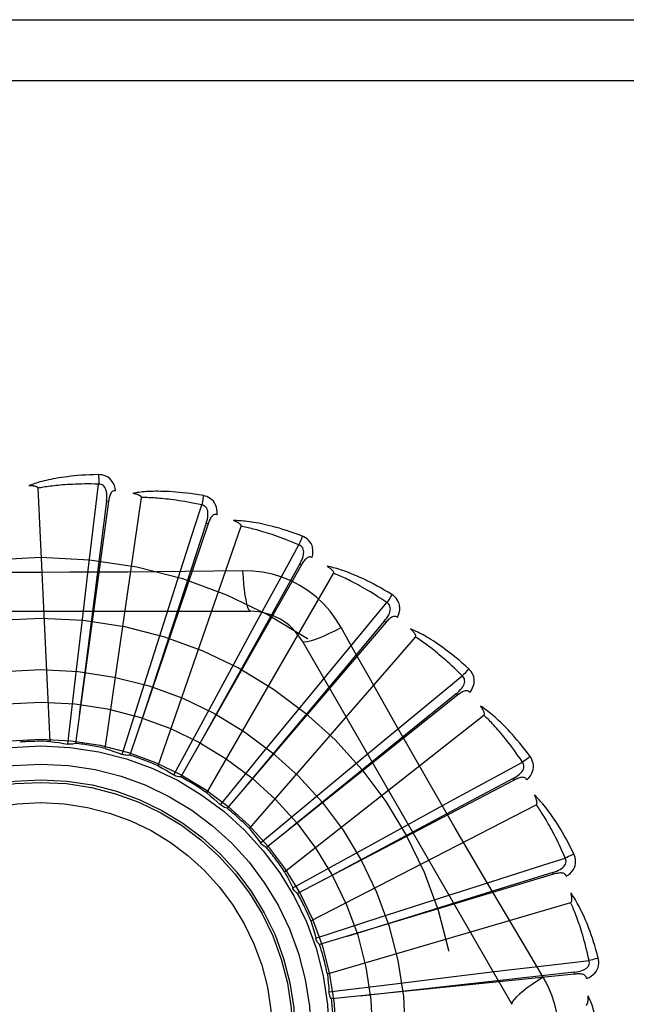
# Model space of a CAD drawing. Header units: inches. Extents: x 0 to 227, y 0 to 147.
# Tile 66 of 256: x 43.747 to 44.045, y 63.257 to 63.742. Entities that reach past the tile are written whole.
import ezdxf

# ---------------------------------------------------------------- set-up
doc = ezdxf.new("R2010")
doc.units = ezdxf.units.IN
doc.header["$LTSCALE"] = 12.4666666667
doc.header["$MEASUREMENT"] = 0
doc.linetypes.add('HIDDEN', pattern=[0.2, 0.1, -0.1])
doc.layers.add('LEFTHAND_DOOR_ASSEMBLY', color=7, linetype='CONTINUOUS')

msp = doc.modelspace()

# ---------------------------------------------------------------- linework, layer by layer
at = {"layer": 'LEFTHAND_DOOR_ASSEMBLY', "color": 8, "linetype": 'HIDDEN'}
for p, q in [((43.1784499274, 63.7423932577), (44.2404499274, 63.7423932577)), ((43.14844992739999, 63.71239325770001), (44.2404499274, 63.71239325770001)), ((43.761524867, 63.38657187), (43.7555786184, 63.5113989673)), ((43.7903048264, 63.5048751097), (43.773980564, 63.38563556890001)), ((43.7893540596, 63.50500503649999), (43.7785968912, 63.4208028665)), ((43.7887281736, 63.3831005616), (43.8065130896, 63.5067973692)), ((43.7903048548, 63.5048753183), (43.7893540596, 63.50500503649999)), ((43.8393770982, 63.4938193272), (43.8007815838, 63.3798239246)), ((43.8147829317, 63.3745437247), (43.8556562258, 63.4926393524)), ((43.8393771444, 63.493819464), (43.8384680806, 63.4941267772)), ((43.8854702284, 63.47367628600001), (43.8259984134, 63.3690451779)), ((43.8854702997, 63.47367641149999), (43.8846358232, 63.4741502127)), ((43.7777712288, 63.4494137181), (43.7803338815, 63.4710159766)), ((43.83874745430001, 63.3612106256), (43.9012318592, 63.4694367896)), ((43.8564084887, 63.4707475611), (43.8422397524, 63.4705381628)), ((43.8165738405, 63.4417321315), (43.8231784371, 63.4624590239)), ((43.65350797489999, 63.45072665), (43.8603918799, 63.45072665)), ((43.7740748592, 63.4178358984), (43.7777712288, 63.4494137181)), ((43.9269183, 63.44517407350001), (43.8487196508, 63.3536889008)), ((43.8532214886, 63.42684591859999), (43.8636293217, 63.4459483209)), ((43.9269183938, 63.4451741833), (43.9261886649, 63.4457973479)), ((43.8069681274, 63.4114245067), (43.8165738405, 63.4417321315)), ((43.8597556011, 63.3435831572), (43.9415927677, 63.4380282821)), ((43.8856509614, 63.4361433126), (43.9890929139, 63.2569765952)), ((43.8380536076, 63.39890388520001), (43.8532214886, 63.42684591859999)), ((43.7785968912, 63.4208028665), (43.77592507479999, 63.39970322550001)), ((43.8863896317, 63.405293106), (43.9002245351, 63.4220806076)), ((43.7703217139, 63.3852567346), (43.7740748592, 63.4178358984)), ((43.7971171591, 63.38014437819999), (43.8069681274, 63.4114245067)), ((43.9622233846, 63.40934292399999), (43.9616247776, 63.41009292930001)), ((43.8662077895, 63.3807265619), (43.8863896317, 63.405293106)), ((43.96222327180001, 63.40934283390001), (43.8681240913, 63.3343101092)), ((43.8224608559, 63.37005333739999), (43.8380536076, 63.39890388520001)), ((43.87704808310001, 63.3222984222), (43.9752802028, 63.399549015)), ((43.9148794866, 63.3778526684), (43.9316414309, 63.3917185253)), ((43.845436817, 63.3553483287), (43.8662077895, 63.3807265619)), ((43.8904131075, 63.3575495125), (43.9148794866, 63.3778526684)), ((43.99010913, 63.3674776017), (43.8835104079, 63.31160920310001)), ((43.990109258, 63.3674776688), (43.989663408, 63.36832740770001)), ((43.8652146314, 63.3365608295), (43.8904131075, 63.3575495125)), ((43.88999990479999, 63.2981257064), (44.001076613, 63.3553897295)), ((43.9376613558, 63.3455163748), (43.9567445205, 63.3559594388)), ((43.9097947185, 63.33021041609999), (43.9376613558, 63.3455163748)), ((43.881079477, 63.3143698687), (43.9097947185, 63.33021041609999)), ((44.0095680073, 63.3210914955), (43.8943224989, 63.2864066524)), ((44.00956814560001, 63.3210915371), (44.0092911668, 63.3220102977)), ((43.8811990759, 63.31412853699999), (43.8810794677, 63.3143698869)), ((43.9539118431, 63.309452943), (43.974626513, 63.3160957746)), ((43.9236521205, 63.2996973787), (43.9539118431, 63.309452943)), ((43.89814295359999, 63.2719386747), (44.0180496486, 63.30714645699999)), ((43.8924579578, 63.2895774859), (43.9236521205, 63.2996973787)), ((44.0044398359, 63.2704367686), (43.9971741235, 63.28260255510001)), ((44.01989660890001, 63.27186102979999), (43.9001695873, 63.2596133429)), ((43.9314844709, 63.2671132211), (43.9630436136, 63.2709657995)), ((43.9630436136, 63.2709657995), (43.9846411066, 63.2735683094)), ((44.0198967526, 63.2718610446), (44.0197986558, 63.2728156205)), ((43.8989388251, 63.2630797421), (43.9314844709, 63.2671132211))]:
    msp.add_line(p, q, dxfattribs=at)
for points in [[(43.7853931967, 63.5181094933), (43.7831648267, 63.5180624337), (43.78103256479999, 63.5179880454), (43.7789985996, 63.5178893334), (43.7770568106, 63.5177683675), (43.7752029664, 63.51762688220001), (43.77343340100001, 63.5174671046), (43.7717441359, 63.5172907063), (43.7701317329, 63.5170997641), (43.76859248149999, 63.5168959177), (43.76712310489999, 63.51668115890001), (43.7657200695, 63.5164571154), (43.7643803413, 63.5162257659), (43.7631003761, 63.51598938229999), (43.7618780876, 63.51574814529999), (43.7607107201, 63.51550287), (43.75959677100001, 63.51525321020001), (43.7585344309, 63.5149986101), (43.75752195, 63.5147398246), (43.7565576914, 63.51447686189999), (43.7556395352, 63.5142109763), (43.7547655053, 63.5139429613), (43.7539335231, 63.5136739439), (43.7531415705, 63.51340555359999), (43.752387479, 63.5131368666), (43.7516681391, 63.51286710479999), (43.7509844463, 63.5125970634)], [(43.7937824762, 63.5101413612), (43.7935433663, 63.5114784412), (43.7931956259, 63.5126931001), (43.7927377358, 63.51379354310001), (43.7921748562, 63.514768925), (43.7915094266, 63.5156187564), (43.7907527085, 63.5163399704), (43.7899063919, 63.5169312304), (43.7890047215, 63.5173973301), (43.7880720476, 63.5177338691), (43.7871399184, 63.51795943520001), (43.7862512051, 63.5180850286), (43.7853931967, 63.5181094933)], [(43.7853931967, 63.5181094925), (43.7854300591, 63.5174876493), (43.7854569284, 63.5167770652), (43.785472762, 63.5160006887), (43.7854772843, 63.5151727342), (43.7854704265, 63.5143083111), (43.7854525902, 63.51343682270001)], [(43.7555786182, 63.5113989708), (43.7555380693, 63.5115671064), (43.7554597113, 63.511716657), (43.7553397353, 63.5118466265), (43.75518956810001, 63.51196000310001), (43.7550185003, 63.51205884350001), (43.7548291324, 63.5121449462), (43.754627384, 63.5122203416), (43.7544125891, 63.5122863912), (43.7541857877, 63.51234505), (43.7539477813, 63.5123965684), (43.75369954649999, 63.5124417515), (43.7534415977, 63.51248089), (43.7531751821, 63.5125144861), (43.7528990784, 63.5125427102), (43.75261286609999, 63.5125659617), (43.75231539, 63.5125840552), (43.7520001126, 63.5125971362), (43.75168276, 63.5126046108), (43.7513785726, 63.5126058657), (43.7510824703, 63.5126011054)], [(43.7854528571, 63.5134368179), (43.7836029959, 63.5134767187), (43.781827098, 63.5134996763), (43.7801267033, 63.5135050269), (43.7784971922, 63.5134947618), (43.7769353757, 63.5134702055), (43.7754385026, 63.5134326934), (43.7740036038, 63.5133836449), (43.7726281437, 63.5133241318), (43.7713093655, 63.5132553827), (43.77004496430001, 63.5131783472), (43.7688324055, 63.5130940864), (43.7676696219, 63.5130034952), (43.7665543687, 63.5129075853), (43.7654846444, 63.5128070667), (43.7644582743, 63.5127028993), (43.7634735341, 63.5125953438), (43.762528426, 63.5124849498), (43.761621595, 63.5123718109), (43.7607514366, 63.5122561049), (43.7599167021, 63.51213812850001), (43.7591160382, 63.5120181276), (43.758348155, 63.51189643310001), (43.7576117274, 63.5117733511), (43.7569055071, 63.5116492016), (43.75622759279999, 63.51152445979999), (43.7555786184, 63.5113989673)], [(43.7803338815, 63.4710159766), (43.7841225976, 63.5024696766), (43.7854528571, 63.5134368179)], [(43.7893525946, 63.5050048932), (43.789462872, 63.5060368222), (43.7895192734, 63.5070180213), (43.7895190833, 63.50795118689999), (43.7894600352, 63.5088328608), (43.7893374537, 63.5096625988), (43.7891501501, 63.5104334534), (43.7888983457, 63.5111429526), (43.7885767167, 63.5117741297), (43.7881816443, 63.5123089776), (43.787718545, 63.5127457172), (43.7871892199, 63.5130757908), (43.7866194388, 63.5133011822), (43.78603859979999, 63.5134215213), (43.78544852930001, 63.51343730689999)], [(43.7937860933, 63.510140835), (43.793324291, 63.51015863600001), (43.7928976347, 63.5100926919), (43.7925046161, 63.5099379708), (43.7921497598, 63.5097095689), (43.791839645, 63.5094199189), (43.7915665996, 63.5090719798), (43.7913259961, 63.508670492), (43.7911152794, 63.5082225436), (43.7909315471, 63.5077350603), (43.7907712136, 63.5072132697), (43.7906302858, 63.5066641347), (43.790507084, 63.50608937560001), (43.7903982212, 63.5054935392), (43.7903048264, 63.5048751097)], [(43.8370588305, 63.5077440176), (43.83486182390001, 63.5081195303), (43.8327540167, 63.5084500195), (43.83073812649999, 63.5087380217), (43.8288085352, 63.5089867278), (43.8269614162, 63.5091986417), (43.825193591, 63.5093766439), (43.82350146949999, 63.50952312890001), (43.8218820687, 63.50964078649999), (43.8203320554, 63.5097319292), (43.818848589, 63.5097991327), (43.8174285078, 63.5098446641), (43.816069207, 63.5098710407), (43.8147676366, 63.5098811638), (43.813521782, 63.5098756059), (43.8123290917, 63.5098556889), (43.8111880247, 63.5098213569), (43.810096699, 63.509772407), (43.8090535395, 63.5097099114), (43.8080569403, 63.5096341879), (43.80710505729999, 63.5095468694), (43.8061961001, 63.50944910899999), (43.8053282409, 63.5093424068), (43.8044998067, 63.5092287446), (43.8037084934, 63.5091076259), (43.8029511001, 63.50897887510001), (43.8022286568, 63.5088431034)], [(43.8065130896, 63.5067973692), (43.8065050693, 63.5069701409), (43.8064564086, 63.5071318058), (43.8063631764, 63.507282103), (43.8062371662, 63.5074218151), (43.8060879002, 63.5075512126), (43.8059182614, 63.5076715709), (43.8057344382, 63.5077837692), (43.8055360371, 63.5078892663), (43.8053244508, 63.5079897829), (43.8051005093, 63.5080854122), (43.8048653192, 63.5081767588), (43.8046194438, 63.50826400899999), (43.8043642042, 63.5083474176), (43.8040984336, 63.50842738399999), (43.803821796, 63.5085043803), (43.80353312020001, 63.50857844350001), (43.80323140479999, 63.508650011), (43.8029158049, 63.5087183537), (43.80258499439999, 63.5087828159), (43.8022394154, 63.50884361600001)], [(43.83705883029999, 63.5077440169), (43.8369777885, 63.5071295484), (43.8368703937, 63.50643064), (43.8367401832, 63.5056711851), (43.8365887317, 63.5048604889), (43.8364176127, 63.50400812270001), (43.83623284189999, 63.5031445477)], [(43.8437885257, 63.4983321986), (43.8438067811, 63.4996903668), (43.8436952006, 63.5009488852), (43.8434538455, 63.5021160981), (43.8430857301, 63.5031803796), (43.8425931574, 63.5041407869), (43.8419866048, 63.5049921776), (43.8412674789, 63.5057329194), (43.8404703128, 63.5063612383), (43.8396181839, 63.50686820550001), (43.8387455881, 63.507266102), (43.83789670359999, 63.5075576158), (43.8370588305, 63.5077440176)], [(43.83623310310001, 63.5031444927), (43.8344243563, 63.503534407), (43.8326849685, 63.50389340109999), (43.8310163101, 63.5042204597), (43.8294142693, 63.5045186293), (43.8278760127, 63.50479003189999), (43.8263990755, 63.5050364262), (43.8249808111, 63.5052597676), (43.8236189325, 63.5054615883), (43.8223109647, 63.505643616), (43.8210548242, 63.5058072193), (43.819848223, 63.5059539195), (43.8186893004, 63.5060849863), (43.8175760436, 63.5062018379), (43.8165066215, 63.50630555), (43.81547908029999, 63.5063974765), (43.8144917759, 63.50647819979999), (43.8135428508, 63.50654863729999), (43.812630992, 63.5066091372), (43.81175465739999, 63.5066601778), (43.8109126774, 63.5067022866), (43.8101037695, 63.5067359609), (43.8093267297, 63.50676176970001), (43.8085803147, 63.50678026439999), (43.8078633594, 63.5067919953), (43.8071740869, 63.5067977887), (43.8065130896, 63.5067973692)], [(43.8231784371, 63.4624590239), (43.8328513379, 63.4926272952), (43.83623310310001, 63.5031444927)], [(43.838466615, 63.4941269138), (43.8387701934, 63.49511932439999), (43.8390112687, 63.4960721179), (43.8391876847, 63.4969884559), (43.8392965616, 63.4978653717), (43.8393332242, 63.498703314), (43.8392951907, 63.4994956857), (43.8391822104, 63.5002400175), (43.83898584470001, 63.50092065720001), (43.8386991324, 63.5015206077), (43.8383270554, 63.5020370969), (43.8378697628, 63.5024613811), (43.8373529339, 63.5027905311), (43.83680536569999, 63.5030186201), (43.83622894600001, 63.5031457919)], [(43.843792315, 63.4983309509), (43.84334196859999, 63.4984358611), (43.8429103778, 63.4984518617), (43.842495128, 63.4983742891), (43.8421034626, 63.49821713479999), (43.8417441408, 63.4979913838), (43.8414101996, 63.49770139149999), (43.8410979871, 63.49735269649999), (43.8408063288, 63.4969527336), (43.84053367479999, 63.4965088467), (43.8402775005, 63.4960268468), (43.8400352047, 63.4955143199), (43.8398054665, 63.4949732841), (43.8395858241, 63.49440885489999), (43.8393770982, 63.4938193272)], [(43.8384680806, 63.4941267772), (43.82838223, 63.4634742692), (43.8053532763, 63.3932693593)], [(43.88582911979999, 63.4877880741), (43.8837428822, 63.488572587), (43.8817357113, 63.48929600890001), (43.8798107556, 63.4899603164), (43.8779631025, 63.4905697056), (43.8761894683, 63.4911273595), (43.8744872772, 63.4916367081), (43.872853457, 63.49210078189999), (43.87128558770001, 63.492522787), (43.869780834, 63.4929056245), (43.8683368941, 63.4932523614), (43.8669510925, 63.4935658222), (43.8656213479, 63.49384897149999), (43.8643452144, 63.4941052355), (43.8631208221, 63.4943355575), (43.861945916, 63.4945417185), (43.8608189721, 63.4947239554), (43.85973810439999, 63.4948824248), (43.8587019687, 63.4950184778), (43.85770904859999, 63.4951327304), (43.8567578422, 63.4952271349), (43.8558468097, 63.4953031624), (43.8549744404, 63.49536263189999), (43.85413946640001, 63.4954078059), (43.8533395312, 63.495438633), (43.8525714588, 63.4954555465), (43.8518363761, 63.4954589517)], [(43.8556562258, 63.4926393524), (43.8556810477, 63.4928105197), (43.8556638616, 63.4929784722), (43.8556007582, 63.4931436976), (43.8555034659, 63.4933047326), (43.8553813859, 63.4934600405), (43.8552375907, 63.493610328), (43.8550783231, 63.4937552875), (43.8549034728, 63.4938964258), (43.854714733, 63.49403516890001), (43.85451293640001, 63.4941714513), (43.8542992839, 63.4943056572), (43.854074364, 63.4944378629), (43.8538395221, 63.4945680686), (43.8535936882, 63.49469688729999), (43.8533366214, 63.4948248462), (43.85306717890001, 63.4949522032), (43.8527793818, 63.49508151), (43.8524874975, 63.49520641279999), (43.8522053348, 63.4953207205), (43.8519282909, 63.495426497)], [(43.88414784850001, 63.48342793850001), (43.8824455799, 63.4841531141), (43.8808055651, 63.4848348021), (43.8792289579, 63.4854717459), (43.877712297, 63.4860677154), (43.8762532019, 63.4866253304), (43.8748495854, 63.4871467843), (43.8734992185, 63.4876344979), (43.8722001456, 63.4880904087), (43.8709502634, 63.4885166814), (43.8697477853, 63.4889150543), (43.8685907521, 63.4892874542), (43.86747757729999, 63.48963548), (43.86640655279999, 63.48996090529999), (43.8653760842, 63.4902651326), (43.8643845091, 63.49054986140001), (43.8634303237, 63.49081597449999), (43.8625118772, 63.4910647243), (43.8616279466, 63.4912967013), (43.860777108, 63.49151266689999), (43.8599583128, 63.4917133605), (43.8591703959, 63.4918995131), (43.8584122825, 63.4920719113), (43.8576828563, 63.4922313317), (43.8569810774, 63.4923785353), (43.8563053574, 63.4925146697), (43.8556562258, 63.4926393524)], [(43.88582911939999, 63.4877880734), (43.8856332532, 63.48720004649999), (43.88539552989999, 63.4865340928), (43.88512394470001, 63.48581300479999), (43.8848218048, 63.4850456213), (43.88449246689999, 63.484241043), (43.8841476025, 63.483428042)], [(43.8906560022, 63.4772727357), (43.8909309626, 63.47860290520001), (43.8910595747, 63.47985979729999), (43.8910434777, 63.48105159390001), (43.8908834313, 63.4821663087), (43.8905815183, 63.48320258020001), (43.8901470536, 63.484153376), (43.8895811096, 63.4850168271), (43.8889172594, 63.4857846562), (43.8881764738, 63.48644372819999), (43.8873949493, 63.4869995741), (43.8866165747, 63.48744647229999), (43.88582911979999, 63.4877880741)], [(43.8636293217, 63.4459483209), (43.8788368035, 63.4737408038), (43.88414784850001, 63.48342793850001)], [(43.88463440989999, 63.4741506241), (43.88512031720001, 63.475067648), (43.8855373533, 63.4759575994), (43.88588399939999, 63.4768239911), (43.8861568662, 63.47766445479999), (43.8863514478, 63.4784803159), (43.8864640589, 63.4792655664), (43.886493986, 63.4800178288), (43.8864299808, 63.4807233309), (43.8862619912, 63.4813667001), (43.88599438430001, 63.4819442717), (43.88562565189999, 63.4824474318), (43.8851804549, 63.4828684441), (43.88468594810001, 63.4831960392), (43.8841440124, 63.483430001)], [(43.8846358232, 63.4741502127), (43.8689312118, 63.4459603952), (43.83303205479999, 63.3813824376)], [(43.8906587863, 63.4772710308), (43.8902368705, 63.47745912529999), (43.8898163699, 63.477556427), (43.8893939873, 63.4775588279), (43.88897961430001, 63.4774786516), (43.8885840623, 63.4773249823), (43.8882012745, 63.4771034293), (43.887828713, 63.4768201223), (43.887466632, 63.4764825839), (43.8871148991, 63.4760983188), (43.886772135, 63.4756735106), (43.8864372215, 63.4752161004), (43.8861092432, 63.4747283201), (43.8857867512, 63.4742156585), (43.8854702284, 63.47367628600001)], [(43.8422397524, 63.4705381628), (43.813908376, 63.4702309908), (43.7996975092, 63.4701012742), (43.7854680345, 63.470008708), (43.7712384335, 63.4699415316), (43.7569997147, 63.4699247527), (43.7427598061, 63.469938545), (43.7285252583, 63.47000408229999), (43.7142900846, 63.4700956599)], [(43.8564083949, 63.4707495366), (43.85660397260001, 63.46736292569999), (43.8568579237, 63.46417827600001), (43.8571606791, 63.4612953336), (43.8575109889, 63.45869598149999), (43.8579088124, 63.45638503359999), (43.8583487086, 63.45442278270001), (43.858824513, 63.4528410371), (43.8593290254, 63.4516783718), (43.8598564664, 63.4509664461), (43.860391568, 63.4507266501)], [(43.9049812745, 63.44270405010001), (43.9023841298, 63.4469021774), (43.8994445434, 63.4508253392), (43.8961721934, 63.45446179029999), (43.8925913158, 63.45778723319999), (43.8887204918, 63.46078450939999), (43.8845948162, 63.4634247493), (43.8802461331, 63.4656811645), (43.8757125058, 63.4675400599), (43.8710356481, 63.4689869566), (43.8662400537, 63.4700103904), (43.8613592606, 63.47059776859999), (43.8564084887, 63.4707475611)], [(43.9299413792, 63.4589629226), (43.9280413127, 63.4601280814), (43.9262073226, 63.4612182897), (43.92444287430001, 63.4622348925), (43.9227439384, 63.4631829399), (43.92110789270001, 63.4640661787), (43.9195328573, 63.4648884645), (43.9180163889, 63.4656533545), (43.9165567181, 63.4663644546), (43.9151516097, 63.4670251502), (43.9137993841, 63.4676388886), (43.9124979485, 63.46820894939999), (43.9112458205, 63.4687386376), (43.9100412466, 63.4692317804), (43.9088825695, 63.469689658), (43.9077679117, 63.4701144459), (43.9066958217, 63.470506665), (43.90566447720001, 63.4708668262), (43.90467281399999, 63.4711965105), (43.9037194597, 63.47149660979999), (43.902803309, 63.4717693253), (43.9019231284, 63.4720163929), (43.9010777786, 63.4722398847), (43.9002664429, 63.4724422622), (43.89948679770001, 63.4726239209), (43.8987358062, 63.4727858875), (43.8980146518, 63.4729283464)], [(43.9012318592, 63.4694367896), (43.9012886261, 63.4696001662), (43.9013035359, 63.469768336), (43.901272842, 63.469942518), (43.90120778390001, 63.4701190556), (43.90111730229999, 63.4702946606), (43.9010045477, 63.4704694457), (43.9008755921, 63.47064192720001), (43.9007306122, 63.47081360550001), (43.9005715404, 63.47098556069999), (43.9003991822, 63.4711575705), (43.9002147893, 63.4713297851), (43.9000189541, 63.471502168), (43.8998129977, 63.4716744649), (43.8995959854, 63.4718474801), (43.8993677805, 63.47202177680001), (43.89912730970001, 63.4721978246), (43.8988740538, 63.47237625), (43.8986062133, 63.47255714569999), (43.8983215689, 63.4727408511), (43.8980208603, 63.4729272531)], [(43.9274653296, 63.454999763), (43.9259310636, 63.45603399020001), (43.9244496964, 63.45701373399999), (43.9230221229, 63.45793754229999), (43.921645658, 63.45880977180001), (43.92031846, 63.4596334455), (43.9190388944, 63.4604111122), (43.9178052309, 63.4611455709), (43.9166159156, 63.4618390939), (43.9154692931, 63.462494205), (43.9143639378, 63.4631129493), (43.9132982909, 63.4636975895), (43.91227109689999, 63.46424999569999), (43.9112810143, 63.46477223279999), (43.910326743, 63.46526597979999), (43.9094069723, 63.46573322), (43.9085203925, 63.46617510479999), (43.9076656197, 63.4665931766), (43.9068415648, 63.46698824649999), (43.9060469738, 63.46736133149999), (43.90528095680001, 63.4677133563), (43.9045425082, 63.4680452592), (43.90383072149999, 63.4683580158), (43.9031446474, 63.4686526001), (43.9024834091, 63.4689299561), (43.9018456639, 63.4691915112), (43.9012318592, 63.4694367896)], [(43.9299413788, 63.458962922), (43.92963776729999, 63.4584225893), (43.9292783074, 63.4578136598), (43.9288751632, 63.45715700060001), (43.92843325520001, 63.456460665), (43.9279576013, 63.4557329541), (43.9274651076, 63.4549999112)], [(43.9326910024, 63.4477241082), (43.9332127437, 63.44897827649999), (43.9335769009, 63.45018815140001), (43.9337866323, 63.4513614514), (43.9338404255, 63.4524862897), (43.9337400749, 63.4535609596), (43.9334933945, 63.4545767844), (43.93310108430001, 63.4555317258), (43.9325945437, 63.4564113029), (43.9319918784, 63.4571986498), (43.9313296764, 63.4578923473), (43.9306499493, 63.4584784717), (43.9299413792, 63.4589629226)], [(43.9002245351, 63.4220806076), (43.9204169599, 63.4464928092), (43.9274653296, 63.454999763)], [(43.92618735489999, 63.44579801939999), (43.9268380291, 63.4466065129), (43.9274159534, 63.4474014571), (43.9279203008, 63.4481865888), (43.9283472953, 63.4489602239), (43.9286927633, 63.4497245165), (43.92895194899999, 63.4504742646), (43.9291237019, 63.45120726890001), (43.9291943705, 63.4519121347), (43.929151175, 63.4525756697), (43.9289977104, 63.4531934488), (43.9287308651, 63.4537572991), (43.9283733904, 63.45425495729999), (43.9279498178, 63.4546702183), (43.92746195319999, 63.4550025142)], [(43.9261886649, 63.4457973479), (43.905432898, 63.4210890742), (43.8579610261, 63.3644720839)], [(43.9326940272, 63.447721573), (43.93231621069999, 63.4479858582), (43.9319221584, 63.4481609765), (43.93150773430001, 63.44824360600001), (43.9310853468, 63.4482437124), (43.9306677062, 63.4481678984), (43.93024977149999, 63.4480229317), (43.929830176, 63.4478153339), (43.9294106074, 63.4475524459), (43.9289923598, 63.44724166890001), (43.928575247, 63.4468893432), (43.9281596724, 63.446503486), (43.9277451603, 63.4460864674), (43.9273313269, 63.4456439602), (43.9269183, 63.44517407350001)], [(43.8856511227, 63.4361430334), (43.8861116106, 63.4358044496), (43.8869557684, 63.4356979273), (43.8881481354, 63.4358221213), (43.889677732, 63.4361684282), (43.891544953, 63.4367379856), (43.893730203, 63.4375309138), (43.8962035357, 63.438537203), (43.8989311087, 63.4397459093), (43.90188614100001, 63.4411486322), (43.9049830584, 63.4427049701)], [(43.9328160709, 63.3931889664), (43.918847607, 63.4179406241), (43.9119096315, 63.4302847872), (43.9049812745, 63.44270405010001)], [(43.9678012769, 63.4223103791), (43.9661560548, 63.4238140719), (43.9645615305, 63.42523166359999), (43.9630213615, 63.4265638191), (43.9615325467, 63.4278162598), (43.9600932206, 63.428993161), (43.9587022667, 63.4300986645), (43.9573579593, 63.4311367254), (43.95605924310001, 63.4321112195), (43.95480456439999, 63.4330258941), (43.95359292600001, 63.4338844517), (43.9524228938, 63.4346905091), (43.9512936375, 63.43544759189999), (43.9502041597, 63.4361597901), (43.9491530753, 63.4368286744), (43.9481389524, 63.4374567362), (43.9471604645, 63.4380447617), (43.9462159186, 63.4385935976), (43.94530456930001, 63.4391049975), (43.9444252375, 63.4395800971), (43.9435772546, 63.440021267), (43.9427597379, 63.440430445), (43.94197196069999, 63.44080988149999), (43.9412135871, 63.44116214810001), (43.9404824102, 63.4414880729), (43.9397756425, 63.44178923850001), (43.9390944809, 63.4420656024)], [(43.9415927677, 63.4380282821), (43.941679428, 63.438177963), (43.9417258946, 63.4383402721), (43.9417287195, 63.43851711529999), (43.9416982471, 63.4387027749), (43.9416426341, 63.4388923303), (43.9415649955, 63.4390852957), (43.9414710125, 63.4392790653), (43.941361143, 63.4394750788), (43.9412374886, 63.439674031), (43.9411007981, 63.4398755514), (43.9409523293, 63.4400795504), (43.94079265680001, 63.4402858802), (43.9406230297, 63.4404940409), (43.9404426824, 63.4407049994), (43.9402515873, 63.44091933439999), (43.94004877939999, 63.4411377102), (43.939833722, 63.4413609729), (43.93960510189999, 63.44158915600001), (43.93936124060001, 63.4418226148), (43.9391026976, 63.4420612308)], [(43.9646199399, 63.4188874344), (43.9633091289, 63.4201933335), (43.9620399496, 63.4214357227), (43.960813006, 63.4226130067), (43.9596264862, 63.42372997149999), (43.9584791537, 63.4247899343), (43.9573698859, 63.4257957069), (43.9562975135, 63.42675036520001), (43.95526094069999, 63.42765643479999), (43.9542590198, 63.428516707), (43.9532907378, 63.4293334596), (43.9523549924, 63.4301092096), (43.9514509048, 63.4308460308), (43.9505775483, 63.43154620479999), (43.9497339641, 63.4322116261), (43.9489192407, 63.4328444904), (43.9481323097, 63.4334461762), (43.9473721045, 63.43401845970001), (43.9466377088, 63.4345623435), (43.9459280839, 63.4350790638), (43.9452425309, 63.4355696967), (43.94458024, 63.436035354), (43.9439405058, 63.4364771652), (43.9433225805, 63.4368962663), (43.9427257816, 63.4372937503), (43.9421490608, 63.4376712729), (43.9415927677, 63.4380282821)], [(43.9678012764, 63.4223103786), (43.9674008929, 63.42183726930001), (43.9669326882, 63.4213073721), (43.9664125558, 63.4207388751), (43.9658468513, 63.420138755), (43.9652420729, 63.4195142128), (43.9646197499, 63.4188876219)], [(43.9683742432, 63.4107543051), (43.9691238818, 63.4118869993), (43.9697104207, 63.4130060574), (43.9701384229, 63.4141184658), (43.9704041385, 63.41521281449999), (43.9705089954, 63.4162870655), (43.9704590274, 63.417331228), (43.9702545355, 63.4183431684), (43.96992361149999, 63.4193027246), (43.9694808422, 63.42018990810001), (43.968961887, 63.4209964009), (43.9684053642, 63.4217005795), (43.9678012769, 63.4223103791)], [(43.9316414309, 63.3917185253), (43.9560889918, 63.4118681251), (43.9646199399, 63.4188874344)], [(43.9616236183, 63.4100938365), (43.9624155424, 63.41076457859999), (43.963133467, 63.4114357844), (43.9637772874, 63.41211127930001), (43.96434297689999, 63.4127901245), (43.9648268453, 63.4134752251), (43.9652232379, 63.41416237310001), (43.965530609, 63.4148496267), (43.9657333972, 63.4155283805), (43.9658165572, 63.4161880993), (43.9657827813, 63.4168237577), (43.9656274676, 63.4174279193), (43.9653706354, 63.4179842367), (43.965033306, 63.41847215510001), (43.9646171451, 63.4188907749)], [(43.9616247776, 63.41009292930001), (43.936568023, 63.38975922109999), (43.87923919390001, 63.3431494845)], [(43.9683762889, 63.4107516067), (43.9680544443, 63.41108308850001), (43.967700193, 63.4113297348), (43.967308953, 63.4114889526), (43.9668944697, 63.4115685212), (43.9664701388, 63.4115728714), (43.9660324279, 63.4115094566), (43.9655812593, 63.41138491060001), (43.9651196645, 63.4112061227), (43.96465031, 63.4109801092), (43.9641742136, 63.4107131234), (43.9636932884, 63.41041295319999), (43.9632075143, 63.4100820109), (43.962717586, 63.4097259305), (43.96222327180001, 63.40934283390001)], [(43.99804045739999, 63.379155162), (43.9967095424, 63.3809430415), (43.9954121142, 63.3826367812), (43.9941518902, 63.3842363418), (43.9929270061, 63.3857479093), (43.9917364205, 63.3871759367), (43.9905798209, 63.388524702), (43.9894562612, 63.3897984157), (43.9883654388, 63.391001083), (43.98730653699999, 63.3921366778), (43.9862792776, 63.3932090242), (43.9852829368, 63.3942219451), (43.98431736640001, 63.39517905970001), (43.9833823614, 63.3960845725), (43.98247685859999, 63.3969402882), (43.9815999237, 63.3977489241), (43.9807504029, 63.3985115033), (43.9799267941, 63.3992291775), (43.9791286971, 63.39990380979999), (43.9783551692, 63.4005367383), (43.97760600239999, 63.4011304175), (43.9768806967, 63.4016869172), (43.9761789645, 63.4022085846), (43.9755009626, 63.4026980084), (43.9748446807, 63.4031564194), (43.9742076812, 63.4035858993), (43.9735911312, 63.4039861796)], [(43.9752802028, 63.3995490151), (43.9753936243, 63.3996795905), (43.9754699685, 63.39983017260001), (43.9755062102, 63.4000032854), (43.9755114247, 63.4001913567), (43.97549269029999, 63.4003880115), (43.9754529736, 63.400592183), (43.97539736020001, 63.4008002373), (43.9753265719, 63.4010135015), (43.9752428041, 63.4012322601), (43.9751467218, 63.4014560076), (43.9750395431, 63.401684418), (43.9749218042, 63.4019172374), (43.97479463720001, 63.4021537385), (43.9746574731, 63.40239501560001), (43.9745103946, 63.4026416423), (43.9743525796, 63.4028944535), (43.97418037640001, 63.4031588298), (43.9740023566, 63.4034217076), (43.9738267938, 63.4036704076), (43.9736509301, 63.4039091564)], [(43.99426881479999, 63.3763961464), (43.99322883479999, 63.3779265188), (43.992217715, 63.3793866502), (43.9912357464, 63.3807748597), (43.9902820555, 63.3820961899), (43.98935605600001, 63.3833541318), (43.9884571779, 63.3845516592), (43.9875848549, 63.3856920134), (43.9867384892, 63.3867778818), (43.9859174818, 63.3878122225), (43.9851212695, 63.3887974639), (43.9843492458, 63.3897362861), (43.9836009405, 63.3906308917), (43.9828758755, 63.3914836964), (43.9821734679, 63.3922967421), (43.9814932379, 63.3930723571), (43.9808343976, 63.39381209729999), (43.9801962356, 63.3945179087), (43.9795780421, 63.3951909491), (43.978979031, 63.395832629), (43.9783987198, 63.39644413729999), (43.9778365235, 63.3970267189), (43.9772919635, 63.3975816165), (43.97676452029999, 63.3981100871), (43.97625373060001, 63.398613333), (43.9757588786, 63.3990931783), (43.9752802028, 63.399549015)], [(43.9971741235, 63.28260255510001), (43.9827424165, 63.3069846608), (43.9755246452, 63.3192267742), (43.9683297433, 63.3315035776), (43.9611567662, 63.3437931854), (43.9540228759, 63.35611588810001), (43.94691486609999, 63.3684549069), (43.9398543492, 63.3808151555), (43.9328160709, 63.3931889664)], [(43.761524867, 63.38657187), (43.7637353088, 63.3862924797), (43.7659382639, 63.3859801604), (43.76813373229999, 63.385634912), (43.7703217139, 63.3852567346)], [(43.773980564, 63.38563556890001), (43.7733947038, 63.3854287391), (43.7727944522, 63.3852792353), (43.772173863, 63.3851865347), (43.771548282, 63.3851514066), (43.7709329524, 63.3851748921), (43.7703217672, 63.38525672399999)], [(43.7887281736, 63.3831005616), (43.790845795, 63.38240789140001), (43.792949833, 63.3816843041), (43.7950402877, 63.38092979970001), (43.7971171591, 63.38014437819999)], [(43.8007815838, 63.3798239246), (43.8001671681, 63.3797317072), (43.7995494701, 63.3796985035), (43.798922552, 63.3797249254), (43.798301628, 63.3798088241), (43.7977018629, 63.3799483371), (43.79711720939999, 63.3801443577)], [(43.9567445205, 63.3559594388), (43.984563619, 63.3711181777), (43.99426881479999, 63.3763961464)], [(43.98966244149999, 63.368328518), (43.9905669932, 63.3688372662), (43.9913989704, 63.3693604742), (43.99215899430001, 63.3699019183), (43.9928429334, 63.3704614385), (43.9934477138, 63.3710425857), (43.9939669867, 63.37164229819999), (43.9943988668, 63.37225896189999), (43.9947264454, 63.3728870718), (43.9949329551, 63.3735191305), (43.9950200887, 63.3741496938), (43.9949819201, 63.3747723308), (43.994835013, 63.3753672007), (43.9945961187, 63.3759101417), (43.9942667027, 63.3763999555)], [(43.99804045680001, 63.3791551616), (43.9975577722, 63.3787663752), (43.9969977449, 63.3783346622), (43.9963794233, 63.37787487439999), (43.99571036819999, 63.3773926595), (43.99499832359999, 63.3768938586), (43.9942686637, 63.3763963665)], [(43.9964160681, 63.36769948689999), (43.9973665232, 63.36866984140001), (43.9981542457, 63.3696576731), (43.998785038, 63.37066897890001), (43.9992530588, 63.37169326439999), (43.9995593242, 63.3727282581), (43.9997078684, 63.37376300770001), (43.9996985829, 63.3747953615), (43.99955523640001, 63.3758002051), (43.9992883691, 63.3767551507), (43.9989314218, 63.3776452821), (43.99851822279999, 63.378442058), (43.99804045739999, 63.379155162)], [(43.8147829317, 63.3745437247), (43.81673119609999, 63.3734628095), (43.8186602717, 63.3723541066), (43.8205701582, 63.3712176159), (43.8224608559, 63.37005333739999)], [(43.8259984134, 63.3690451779), (43.8253776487, 63.3690709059), (43.8247648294, 63.36915520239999), (43.824154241, 63.3692997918), (43.8235604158, 63.369499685), (43.82299789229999, 63.3697501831), (43.8224609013, 63.3700533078)], [(43.989663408, 63.36832740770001), (43.9612112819, 63.35310317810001), (43.89609750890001, 63.3181852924)], [(43.9964176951, 63.3676962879), (43.9961642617, 63.3680828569), (43.9958629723, 63.3683921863), (43.99550884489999, 63.36862258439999), (43.9951168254, 63.3687791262), (43.9947008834, 63.3688636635), (43.9942589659, 63.3688841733), (43.9937922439, 63.3688471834), (43.9933050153, 63.3687588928), (43.9928012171, 63.3686256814), (43.9922831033, 63.3684535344), (43.9917540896, 63.3682497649), (43.9912146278, 63.3680167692), (43.9906665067, 63.3677599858), (43.99010913, 63.3674776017)], [(43.83874745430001, 63.3612106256), (43.84045594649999, 63.35978053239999), (43.8421403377, 63.35832678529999), (43.8438006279, 63.35684938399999), (43.845436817, 63.3553483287)], [(44.019565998, 63.3310570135), (44.0185974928, 63.3330644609), (44.01764405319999, 63.33497313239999), (44.0167093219, 63.3367822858), (44.0157926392, 63.3384983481), (44.014893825, 63.3401258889), (44.0140133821, 63.3416691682), (44.0131511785, 63.3431324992), (44.012307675, 63.3445198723), (44.0114828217, 63.3458353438), (44.0106770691, 63.3470827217), (44.00989043, 63.3482658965), (44.009123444, 63.3493884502), (44.00837670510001, 63.3504545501), (44.0076495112, 63.3514661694), (44.006941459, 63.3524261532), (44.0062516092, 63.3533357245), (44.00557870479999, 63.3541962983), (44.0049227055, 63.35500978), (44.0042829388, 63.3557776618), (44.0036596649, 63.3565023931), (44.0030527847, 63.3571861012), (44.00246246, 63.3578311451), (44.0018893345, 63.3584400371), (44.00133166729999, 63.3590143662), (44.0007874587, 63.3595566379), (44.00025780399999, 63.36006636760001)], [(44.001076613, 63.3553897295), (44.0012126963, 63.3554964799), (44.0013161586, 63.3556298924), (44.0013845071, 63.3557930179), (44.00142522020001, 63.3559767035), (44.0014440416, 63.3561733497), (44.0014436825, 63.3563813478), (44.0014284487, 63.356596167), (44.00139930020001, 63.3568189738), (44.0013584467, 63.357049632), (44.0013064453, 63.3572875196), (44.0012444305, 63.35753208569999), (44.0011728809, 63.3577829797), (44.0010927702, 63.3580392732), (44.0010037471, 63.3583021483), (44.000906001, 63.3585721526), (44.000798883, 63.3588502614), (44.0006821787, 63.3591375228), (44.000554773, 63.3594342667), (44.0004153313, 63.35974125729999), (44.0002642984, 63.3600582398)], [(43.8487196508, 63.3536889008), (43.8481149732, 63.3538316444), (43.8475291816, 63.3540303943), (43.84695699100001, 63.3542879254), (43.8464117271, 63.3545965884), (43.8459067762, 63.354949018), (43.84543685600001, 63.35534829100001)], [(44.0153403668, 63.3290616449), (44.0146088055, 63.330761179), (44.0138922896, 63.3323862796), (44.0131907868, 63.33393524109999), (44.0125043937, 63.33541318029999), (44.0118331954, 63.3368236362), (44.0111771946, 63.3381696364), (44.0105364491, 63.3394544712), (44.0099108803, 63.34068089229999), (44.0093004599, 63.3418519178), (44.00870509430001, 63.3429700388), (44.0081246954, 63.3440380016), (44.00755921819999, 63.3450580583), (44.0070086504, 63.3460326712), (44.006472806, 63.3469639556), (44.00595165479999, 63.3478542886), (44.0054447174, 63.3487053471), (44.0049516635, 63.3495191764), (44.0044720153, 63.3502970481), (44.0040052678, 63.3510404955), (44.00355117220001, 63.3517507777), (44.0031093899, 63.35242922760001), (44.0026796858, 63.3530771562), (44.0022617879, 63.3536958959), (44.0018554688, 63.354286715), (44.0014603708, 63.3548515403), (44.001076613, 63.3553897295)], [(43.8597556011, 63.3435831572), (43.8611620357, 63.34185626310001), (43.8625406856, 63.3401102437), (43.8638915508, 63.3383450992), (43.8652146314, 63.3365608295)], [(43.8681240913, 63.3343101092), (43.8675573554, 63.3345647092), (43.8670197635, 63.3348707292), (43.8665066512, 63.3352318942), (43.8660296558, 63.33563817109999), (43.8656005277, 63.33607979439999), (43.8652146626, 63.3365607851)], [(43.974626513, 63.3160957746), (44.0048116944, 63.3257157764), (44.0153403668, 63.3290616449)], [(44.0092904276, 63.3220115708), (44.01027491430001, 63.3223399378), (44.0111908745, 63.3226962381), (44.0120396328, 63.3230840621), (44.0128171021, 63.3235040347), (44.01352093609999, 63.3239602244), (44.0141443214, 63.3244508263), (44.0146851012, 63.3249746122), (44.0151256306, 63.3255293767), (44.0154480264, 63.3261109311), (44.0156529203, 63.3267136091), (44.0157332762, 63.3273322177), (44.0157016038, 63.3279441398), (44.0155697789, 63.32852248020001), (44.0153390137, 63.32906578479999)], [(44.0195659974, 63.3310570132), (44.0190184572, 63.3307666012), (44.01838684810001, 63.3304486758), (44.0176926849, 63.3301142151), (44.0169444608, 63.3297673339), (44.0161508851, 63.32941230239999), (44.0153402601, 63.3290618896)], [(44.0158029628, 63.3201157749), (44.0169198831, 63.3208887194), (44.0178803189, 63.3217096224), (44.0186911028, 63.3225832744), (44.019344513, 63.3235004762), (44.0198411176, 63.324458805), (44.0201828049, 63.3254467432), (44.0203690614, 63.3264621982), (44.0204184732, 63.3274760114), (44.0203371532, 63.32846420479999), (44.0201551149, 63.329405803), (44.0199001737, 63.33026637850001), (44.019565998, 63.3310570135)], [(43.87704808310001, 63.3222984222), (43.8777533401, 63.3209939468), (43.87844529, 63.3196826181), (43.8791239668, 63.31836436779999), (43.8797892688, 63.3170394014), (43.8804410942, 63.3157079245), (43.881079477, 63.3143698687)], [(44.0092911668, 63.3220102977), (43.9784720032, 63.31244579), (43.9079266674, 63.2904817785)], [(44.0158041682, 63.3201119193), (44.0156283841, 63.32053964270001), (44.0153910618, 63.3209005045), (44.015087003, 63.3211937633), (44.0147318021, 63.3214216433), (44.0143394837, 63.3215833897), (44.013909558, 63.3216871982), (44.0134444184, 63.321739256), (44.0129494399, 63.3217448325), (44.0124297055, 63.3217094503), (44.0118884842, 63.3216385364), (44.0113304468, 63.3215386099), (44.0107564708, 63.3214119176), (44.0101692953, 63.32126343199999), (44.0095680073, 63.3210914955)], [(43.8835104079, 63.31160920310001), (43.8830398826, 63.3119373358), (43.8826015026, 63.3123043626), (43.88219250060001, 63.31271304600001), (43.8818195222, 63.3131562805), (43.881489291, 63.31362712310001), (43.8811990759, 63.31412853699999)], [(44.0180496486, 63.30714645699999), (44.0182034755, 63.3072255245), (44.0183303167, 63.3073369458), (44.0184283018, 63.30748418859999), (44.0185030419, 63.3076568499), (44.0185587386, 63.3078463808), (44.0185977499, 63.3080506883), (44.01862344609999, 63.3082645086), (44.0186369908, 63.30848880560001), (44.0186405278, 63.3087230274), (44.0186344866, 63.3089664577), (44.0186198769, 63.3092183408), (44.0185971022, 63.309478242), (44.018566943, 63.3097450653), (44.0185292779, 63.3100200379), (44.01848439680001, 63.31030366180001), (44.01843184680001, 63.3105970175), (44.0183702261, 63.31090650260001), (44.0183026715, 63.311216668), (44.0182321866, 63.311512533), (44.0181577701, 63.3117990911)], [(44.0315999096, 63.2797543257), (44.0310288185, 63.2819087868), (44.03045382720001, 63.2839634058), (44.0298783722, 63.2859167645), (44.0293030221, 63.2877752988), (44.0287284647, 63.2895435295), (44.0281560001, 63.2912255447), (44.0275863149, 63.2928256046), (44.0270206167, 63.29434754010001), (44.0264596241, 63.2957953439), (44.0259045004, 63.2971726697), (44.0253559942, 63.2984833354), (44.02481531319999, 63.2997307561), (44.0242838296, 63.3009189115), (44.0237612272, 63.3020498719), (44.0232476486, 63.30312650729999), (44.0227424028, 63.3041501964), (44.0222445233, 63.3051225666), (44.0217543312, 63.3060454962), (44.0212714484, 63.30692057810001), (44.0207965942, 63.3077501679), (44.0203300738, 63.3085363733), (44.0198724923, 63.3092814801), (44.0194249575, 63.3099878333), (44.01898606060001, 63.3106573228), (44.0185543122, 63.3112927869), (44.0181306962, 63.3118935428)], [(44.027073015, 63.2785947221), (44.026676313, 63.28040199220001), (44.0262802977, 63.2821333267), (44.0258846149, 63.2837870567), (44.02549032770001, 63.2853681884), (44.0250981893, 63.2868801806), (44.0247087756, 63.2883260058), (44.0243227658, 63.2897088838), (44.0239406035, 63.2910315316), (44.0235628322, 63.29229691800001), (44.0231898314, 63.2935075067), (44.02282203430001, 63.2946660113), (44.02245982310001, 63.2957746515), (44.0221036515, 63.2968358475), (44.0217537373, 63.29785171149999), (44.02141050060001, 63.29882458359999), (44.021073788, 63.2997562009), (44.0207436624, 63.3006486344), (44.02041989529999, 63.3015032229), (44.0201022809, 63.3023215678), (44.0197908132, 63.3031049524), (44.019485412, 63.3038547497), (44.0191860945, 63.30457229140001), (44.0188928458, 63.3052589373), (44.01860568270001, 63.305915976), (44.0183246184, 63.306545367), (44.0180496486, 63.30714645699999)], [(43.88999990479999, 63.2981257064), (43.89066401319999, 63.2959989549), (43.89129505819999, 63.2938653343), (43.8918930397, 63.2917248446), (43.8924579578, 63.2895774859)], [(43.8943224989, 63.2864066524), (43.8938909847, 63.28685364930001), (43.8935056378, 63.2873375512), (43.8931635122, 63.28786354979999), (43.8928716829, 63.28841800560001), (43.8926374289, 63.2889874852), (43.8924579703, 63.28957743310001)], [(44.0258342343, 63.2697229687), (44.0270772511, 63.2702705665), (44.0281756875, 63.2708948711), (44.0291371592, 63.2715992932), (44.02995234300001, 63.2723762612), (44.0306213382, 63.2732232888), (44.03114381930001, 63.2741287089), (44.0315188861, 63.275090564), (44.0317592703, 63.276076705), (44.0318664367, 63.2770624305), (44.0318658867, 63.2780214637), (44.0317784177, 63.2789147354), (44.0315999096, 63.2797543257)], [(44.03159990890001, 63.2797543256), (44.0310073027, 63.2795727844), (44.0303269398, 63.2793801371), (44.02958202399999, 63.2791830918), (44.02878167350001, 63.2789840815), (44.0279352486, 63.27878565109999), (44.0270729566, 63.2785949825)], [(43.9846411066, 63.2735683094), (44.01610139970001, 63.2773018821), (44.027073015, 63.2785947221)], [(44.0197981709, 63.2728170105), (44.0208270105, 63.27295312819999), (44.0217938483, 63.273129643), (44.0227006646, 63.27334983), (44.02354356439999, 63.27361507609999), (44.0243210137, 63.2739298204), (44.02502598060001, 63.27429358), (44.02565611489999, 63.2747055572), (44.0261936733, 63.2751669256), (44.0266203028, 63.2756769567), (44.0269355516, 63.2762299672), (44.0271315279, 63.27682218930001), (44.02721623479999, 63.2774290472), (44.0271962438, 63.2780218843), (44.0270724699, 63.2785990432)], [(43.89814295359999, 63.2719386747), (43.8983925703, 63.269724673), (43.8986084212, 63.2675101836), (43.8987905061, 63.2652952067), (43.8989388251, 63.2630797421)], [(44.0197986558, 63.2728156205), (43.9877263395, 63.269256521), (43.9142991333, 63.2610402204)], [(44.0044415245, 63.27043785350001), (44.0016064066, 63.268575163), (43.9989753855, 63.266762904), (43.9966300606, 63.265059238), (43.99455411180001, 63.26345618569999), (43.9927516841, 63.26195618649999), (43.991272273, 63.2605940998), (43.9901403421, 63.2593911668), (43.9893857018, 63.2583729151), (43.98903287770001, 63.2575601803), (43.9890927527, 63.2569768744)], [(44.012191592, 63.2423932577), (44.0119697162, 63.24727037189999), (44.01131525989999, 63.2521029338), (44.0102306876, 63.2568785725), (44.0087192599, 63.26155069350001), (44.0067868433, 63.2660736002), (44.0044398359, 63.2704367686)], [(44.0258342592, 63.26972038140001), (44.0257428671, 63.270172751), (44.0255782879, 63.27057147), (44.0253352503, 63.27091688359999), (44.0250295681, 63.2712079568), (44.0246749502, 63.2714410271), (44.02427243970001, 63.27162432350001), (44.0238255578, 63.27176346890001), (44.0233405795, 63.2718626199), (44.0228235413, 63.2719262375), (44.02227868, 63.2719590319), (44.0217118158, 63.2719665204), (44.0211242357, 63.2719507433), (44.0205195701, 63.2719160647), (44.01989660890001, 63.27186102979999)], [(43.9001695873, 63.2596133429), (43.8998304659, 63.2601339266), (43.8995436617, 63.2606820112), (43.89930726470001, 63.261263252), (43.8991256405, 63.2618629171), (43.8990033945, 63.2624664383), (43.89893882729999, 63.2630796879)], [(44.0255858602, 63.25656283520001), (44.0257511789, 63.2566109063), (44.02589640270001, 63.2566958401), (44.0260204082, 63.2568213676), (44.0261265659, 63.256976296), (44.0262172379, 63.2571515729), (44.02629432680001, 63.2573445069), (44.0263600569, 63.2575490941), (44.0264158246, 63.2577662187), (44.0264636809, 63.2579950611), (44.0265038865, 63.2582347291), (44.0265372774, 63.2584842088), (44.0265641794, 63.25874304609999), (44.02658515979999, 63.25901004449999), (44.0266003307, 63.2592864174), (44.0266100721, 63.2595726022), (44.026614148, 63.2598697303), (44.0266124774, 63.260183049), (44.0266049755, 63.26050064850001), (44.0265915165, 63.26081109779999), (44.0265721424, 63.26111820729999)], [(44.0265647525, 63.2611956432), (44.02686747, 63.26052843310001), (44.0271709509, 63.2598253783), (44.0274744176, 63.2590872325), (44.0277786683, 63.2583112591), (44.028084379, 63.2574954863), (44.028390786, 63.2566382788), (44.028697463, 63.255738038), (44.0290038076, 63.2547926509), (44.0293090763, 63.2538001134), (44.02961296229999, 63.2527584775), (44.0299148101, 63.25166578), (44.03021452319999, 63.2505200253), (44.03051170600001, 63.2493194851), (44.03080605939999, 63.2480613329), (44.03109760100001, 63.2467434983), (44.0313842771, 63.2453619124), (44.03166422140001, 63.2439113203), (44.03193629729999, 63.2423932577)]]:
    msp.add_lwpolyline(points, dxfattribs=at)
for radius in [0.2812500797, 0.2702837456, 0.235, 0.205, 0.179592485, 0.1635, 0.1452498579, 0.1420000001, 0.133, 0.12525, 0.124, 0.1139999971]:
    msp.add_circle((43.7569499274, 63.2423932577), radius, dxfattribs=at)
for centre, radius, start, end in [((43.8603918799, 63.4215599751), 0.0291666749, 30, 90), ((43.7569499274, 63.2423932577), 0.1442511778, 88.182554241, 94.1288010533), ((43.7569499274, 63.2423932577), 0.1442511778, 77.27346333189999, 83.21971014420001), ((43.7569499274, 63.2423932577), 0.1442511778, 66.3643724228, 72.3106192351), ((43.7569499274, 63.2423932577), 0.1442511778, 55.45528151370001, 61.40152832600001), ((43.7569499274, 63.2423932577), 0.1442511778, 44.5461906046, 50.4924374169), ((43.7569499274, 63.2423932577), 0.1442511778, 33.63709969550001, 39.58334650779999), ((43.7569499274, 63.2423932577), 0.1442511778, 22.7280087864, 28.6742555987), ((43.7569499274, 63.2423932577), 0.1442511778, 11.8189178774, 17.7651646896), ((43.7569499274, 63.2423932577), 0.1442511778, 0.9098269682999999, 6.856073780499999)]:
    msp.add_arc(centre, radius, start, end, dxfattribs=at)

doc.saveas('drawing.dxf')
